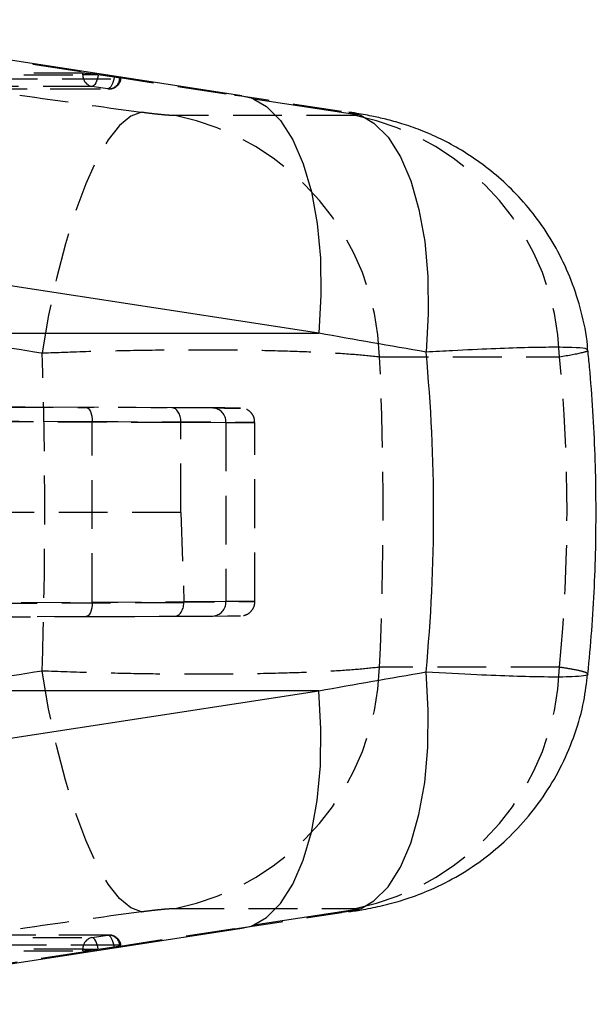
# Model space of a CAD drawing. Extents: x 72 to 515, y 20 to 374.
# Tile 7 of 25: x 265 to 285, y 54 to 89. Entities that reach past the tile are written whole.
import ezdxf

# ---------------------------------------------------------------- set-up
doc = ezdxf.new("R2010")
doc.units = 0
doc.header["$LTSCALE"] = 1.333333
doc.linetypes.add('HIDDEN', pattern=[1.905, 1.27, -0.635])
doc.layers.get('0').update_dxf_attribs({"linetype": 'CONTINUOUS'})

msp = doc.modelspace()

# ---------------------------------------------------------------- linework, layer by layer
at = {"color": 7, "linetype": 'HIDDEN'}
for p, q in [((255.5789, 88.516), (272.6072, 85.9021)), ((267.3523, 86.6604), (260.2292, 86.6543)), ((267.3523, 86.6081), (267.3523, 86.6604)), ((260.2292, 86.602), (267.3523, 86.6081)), ((261.5529, 86.4591), (268.6311, 86.4652)), ((267.8692, 86.6081), (267.3523, 86.6081)), ((268.4366, 86.522), (267.8862, 86.6055)), ((267.6684, 86.2059), (260.5453, 86.1998)), ((261.1405, 86.1163), (268.2187, 86.1224)), ((261.1909, 86.1125), (268.2692, 86.1185)), ((268.2187, 86.1224), (267.6684, 86.2059)), ((272.6072, 85.9021), (272.8661, 85.8824)), ((276.7928, 85.1927), (270.5576, 85.1927)), ((277.6365, 76.8353), (283.8717, 76.8353)), ((270.4406, 75.0681), (167.3604, 75.5179)), ((254.4762, 75.139), (267.4618, 75.082)), ((271.8596, 75.0621), (270.4406, 75.0681)), ((167.4333, 75.0176), (270.7512, 74.5668)), ((267.6822, 74.582), (254.5955, 74.6395)), ((267.6822, 68.3318), (267.6822, 74.582)), ((270.7512, 74.5687), (272.3078, 74.5621)), ((270.7512, 74.5668), (270.7512, 74.5687)), ((270.7512, 71.4411), (270.7512, 74.5668)), ((272.3078, 74.5621), (272.3078, 68.3517)), ((273.3145, 68.3557), (273.3145, 74.5582)), ((270.7512, 71.4411), (167.3239, 71.4569)), ((270.7512, 71.4411), (270.8551, 68.3455)), ((270.855, 68.3126), (167.378, 67.8611)), ((255.0569, 68.2764), (267.6822, 68.3318)), ((272.3078, 68.3517), (270.8551, 68.3455)), ((167.3223, 67.3957), (270.5451, 67.8461)), ((267.4618, 67.8318), (254.9402, 67.7768)), ((270.5451, 67.8461), (271.8596, 67.8517)), ((283.8717, 66.0785), (277.6365, 66.0785)), ((270.5576, 57.7211), (276.7928, 57.7211)), ((272.6072, 57.0117), (255.5789, 54.3978)), ((272.6072, 57.0117), (272.8661, 57.0314)), ((260.5453, 56.714), (267.6684, 56.7079)), ((268.2187, 56.7914), (261.1405, 56.7975)), ((268.2692, 56.7953), (261.1909, 56.8013)), ((267.6684, 56.7079), (268.2187, 56.7914)), ((267.3523, 56.3057), (260.2292, 56.3118)), ((268.6311, 56.4487), (261.5529, 56.4547)), ((267.3523, 56.3057), (267.8692, 56.3057)), ((267.3523, 56.2534), (267.3523, 56.3057)), ((267.8862, 56.3083), (268.4366, 56.3918)), ((260.2292, 56.2595), (267.3523, 56.2534))]:
    msp.add_line(p, q, dxfattribs=at)
at = {"color": 7, "linetype": 'CONTINUOUS'}
for p, q in [((272.8661, 85.8824), (255.8379, 88.4963)), ((276.9991, 85.1913), (273.2834, 85.7628)), ((275.5333, 77.6493), (258.5051, 80.2632)), ((258.6069, 77.6493), (275.5333, 77.6493)), ((258.5051, 62.6506), (275.5333, 65.2645)), ((275.5333, 65.2645), (258.6069, 65.2645)), ((273.2834, 57.151), (276.9991, 57.7225)), ((255.8379, 54.4175), (272.8661, 57.0314))]:
    msp.add_line(p, q, dxfattribs=at)
at = {"color": 7, "linetype": 'HIDDEN', "flags": 128}
for points in [[(267.8862, 86.6055), (267.873, 86.5276), (267.854, 86.4527), (267.8297, 86.3837), (267.8013, 86.3232), (267.7697, 86.2736), (267.7362, 86.2366), (267.702, 86.2138), (267.6684, 86.2059)], [(268.4366, 86.522), (268.4233, 86.444), (268.4043, 86.3691), (268.3801, 86.3002), (268.3516, 86.2397), (268.32, 86.19), (268.2865, 86.1531), (268.2523, 86.1302), (268.2187, 86.1224)], [(268.6311, 86.4652), (268.6586, 86.4663), (268.6707, 86.4695), (268.6669, 86.4748), (268.6475, 86.4819), (268.6131, 86.4906), (268.5652, 86.5004), (268.5055, 86.511), (268.4366, 86.522)], [(269.3839, 85.3071), (269.0144, 85.1771), (268.6285, 84.8553), (268.2347, 84.3487), (267.8414, 83.668), (267.457, 82.828), (267.0898, 81.8468), (266.7476, 80.7453), (266.438, 79.5474), (266.1675, 78.2787), (265.9418, 76.9666)], [(267.4618, 75.082), (267.5052, 75.0722), (267.5467, 75.0437), (267.585, 74.9974), (267.6184, 74.9352), (267.6458, 74.8595), (267.666, 74.7731), (267.6783, 74.6794), (267.6822, 74.582)], [(267.6822, 68.3318), (267.6783, 68.2344), (267.666, 68.1407), (267.6458, 68.0543), (267.6184, 67.9786), (267.585, 67.9164), (267.5467, 67.8701), (267.5052, 67.8416), (267.4618, 67.8318)], [(271.8596, 67.8517), (272.3642, 67.8538), (272.6844, 67.8552), (272.8139, 67.8557), (272.8167, 67.8557)], [(269.3839, 57.6067), (269.0144, 57.7367), (268.6285, 58.0585), (268.2347, 58.5651), (267.8414, 59.2458), (267.457, 60.0858), (267.0898, 61.0671), (266.7476, 62.1685), (266.438, 63.3664), (266.1675, 64.6351), (265.9418, 65.9472)], [(267.8862, 56.3083), (267.873, 56.3862), (267.854, 56.4611), (267.8297, 56.5301), (267.8013, 56.5906), (267.7697, 56.6402), (267.7362, 56.6772), (267.702, 56.7), (267.6684, 56.7079)], [(268.4366, 56.3918), (268.4233, 56.4698), (268.4043, 56.5447), (268.3801, 56.6137), (268.3516, 56.6741), (268.32, 56.7238), (268.2865, 56.7607), (268.2523, 56.7836), (268.2187, 56.7914)], [(268.4366, 56.3918), (268.5055, 56.4028), (268.5652, 56.4134), (268.6131, 56.4233), (268.6475, 56.4319), (268.6669, 56.439), (268.6707, 56.4443), (268.6586, 56.4475), (268.6311, 56.4487)]]:
    msp.add_lwpolyline(points, dxfattribs=at)
at = {"color": 7, "linetype": 'CONTINUOUS', "flags": 128}
for points in [[(272.8661, 85.8824), (273.1811, 85.8027), (273.2837, 85.7626)], [(276.5715, 85.3134), (276.8966, 85.2315), (276.9995, 85.1911)], [(276.5713, 57.6004), (276.8966, 57.6823), (276.9995, 57.7227)], [(272.8661, 57.0314), (273.1811, 57.1111), (273.2837, 57.1512)]]:
    msp.add_lwpolyline(points, dxfattribs=at)
at = {"color": 8, "linetype": 'CONTINUOUS', "flags": 128}
for points in [[(273.2837, 85.7626), (273.7178, 85.507), (274.2054, 85.0214), (274.6332, 84.3565), (274.9918, 83.527), (275.2733, 82.5511), (275.4716, 81.4502), (275.5823, 80.2484), (275.6031, 78.9721), (275.5333, 77.6493)], [(276.9995, 85.1911), (277.4377, 84.9319), (277.9289, 84.4402), (278.3592, 83.7673), (278.7192, 82.9282), (279.0008, 81.9415), (279.1977, 80.8291), (279.3056, 79.6157), (279.3222, 78.3283), (279.2469, 76.9955)], [(276.9995, 57.7227), (277.4377, 57.9819), (277.9289, 58.4736), (278.3592, 59.1465), (278.7192, 59.9856), (279.0008, 60.9723), (279.1977, 62.0847), (279.3056, 63.2981), (279.3222, 64.5855), (279.2469, 65.9183)], [(273.2837, 57.1512), (273.7178, 57.4068), (274.2054, 57.8925), (274.6332, 58.5573), (274.9918, 59.3868), (275.2733, 60.3627), (275.4716, 61.4636), (275.5823, 62.6654), (275.6031, 63.9417), (275.5333, 65.2645)]]:
    msp.add_lwpolyline(points, dxfattribs=at)
at = {"color": 7, "linetype": 'HIDDEN'}
for centre, radius, start, end in [((267.7466, 86.5927), 0.3946, 177.76544, 258.57529), ((267.1843, 81.9891), 4.6695, 81.35421, 81.56591), ((268.2577, 86.4949), 0.3746, 264.02361, 355.44443), ((268.2688, 86.5245), 0.406, 270.04903, 352.35951), ((268.8306, 76.5532), 8.8104, 1.83459, 78.69604), ((275.0659, 76.5533), 8.8104, 1.83446, 78.69617), ((271.8315, 74.586), 0.477, 357.13141, 86.61866), ((271.8315, 68.3278), 0.477, 273.38134, 2.86859), ((268.8306, 66.3606), 8.8104, 281.30396, 358.16541), ((275.0659, 66.3606), 8.8104, 281.30383, 358.16554), ((267.7466, 56.3211), 0.3946, 101.42471, 182.23456), ((268.2577, 56.4189), 0.3746, 4.55557, 95.97639), ((268.2688, 56.3893), 0.406, 7.64049, 89.95097), ((267.1843, 60.9247), 4.6695, 278.43409, 278.64579)]:
    msp.add_arc(centre, radius, start, end, dxfattribs=at)
for centre, major_axis, ratio, start_param, end_param in [((267.7185, 86.6042), (0.406, -0.0507), 0.0590904, 1.1980434, 2.7026572), ((330.8953, 80.5058), (442.0813, -61.8007), 0.0085071, 4.564343, 4.5739849), ((280.7815, 80.5058), (401.8933, -61.7827), 0.0100649, 1.5834508, 1.5926845), ((329.7683, 71.4569), (442.2309, -70.8975), 0.0105196, 4.5595996, 4.5692415), ((235.5404, 71.4569), (0, 71.05), 0.42918, 4.6347644, 4.7900135), ((235.5404, 71.4569), (0, 71.05), 0.5941902, 4.636618, 4.78816), ((194.0199, 71.4569), (90.1104, 0), 0.7884772, 6.2074143, 6.3589563), ((263.1667, 75.1003), (9.65, -0.0421), 0.0000552, 6.2666564, 7.3927069), ((270.4384, 74.5681), (0.0022, 0.5), 0.6255752, 4.716252, 6.2830941), ((263.1667, 75.1003), (9.65, -0.0421), 0.0000552, 5.8340347, 6.2666564), ((263.1645, 74.6003), (10.15, -0.0421), 0.0000525, 5.8340347, 7.3927069), ((263.1645, 68.3136), (10.15, 0.0421), 0.0000525, 5.1736637, 6.732336), ((270.5429, 68.3461), (-0.0022, 0.5), 0.6254791, 3.1416839, 4.6426467), ((270.3023, 68.3451), (0.5486, -0.0783), 0.9000896, 0.0921854, 0.1580647), ((263.1667, 67.8136), (9.65, 0.0421), 0.0000552, 5.1736637, 6.2825291), ((329.7683, 71.4569), (442.2309, 70.8975), 0.0105196, 1.7139438, 1.7235857), ((330.8953, 62.408), (442.0813, 61.8007), 0.0085071, 1.7092004, 1.7188423), ((280.7815, 62.408), (401.8933, 61.7827), 0.0100649, 4.6905008, 4.6997345), ((267.7185, 56.3096), (0.406, 0.0507), 0.0590904, 3.5805281, 5.085142)]:
    msp.add_ellipse(centre, major_axis=major_axis, ratio=ratio, start_param=start_param, end_param=end_param, dxfattribs=at)
at = {"color": 7, "linetype": 'CONTINUOUS'}
for centre, major_axis, ratio, start_param, end_param in [((279.6544, 71.4569), (402.1852, -70.8519), 0.0131837, 1.5741321, 1.5833658), ((194.0199, 71.4569), (85.4872, 0), 0.8311186, 6.2051526, 6.3612181), ((279.6544, 71.4569), (402.1852, 70.8519), 0.0131837, 4.6998195, 4.7090532)]:
    msp.add_ellipse(centre, major_axis=major_axis, ratio=ratio, start_param=start_param, end_param=end_param, dxfattribs=at)
at = {"color": 7, "linetype": 'HIDDEN'}
for points, knots in [([(270.5576, 85.1927), (270.5533, 85.1927), (270.4997, 85.1929), (270.3566, 85.1994), (270.1053, 85.2206), (269.8158, 85.2511), (269.5775, 85.2803), (269.4238, 85.3016), (269.3839, 85.3071)], [0, 0, 0, 0, 0.0210022, 0.2596045, 0.4981567, 0.6582622, 0.9113219, 1, 1, 1, 1]), ([(265.9418, 76.9666), (266.3381, 76.982), (267.305, 77.0197), (268.8887, 77.059), (270.7919, 77.0835), (272.595, 77.0789), (274.2189, 77.0482), (275.5636, 76.9996), (276.7532, 76.9304), (277.3421, 76.867), (277.6365, 76.8353)], [0, 0, 0, 0, 0.0873922, 0.2132497, 0.3391058, 0.4988419, 0.6188024, 0.7387619, 0.8693808, 1, 1, 1, 1]), ([(283.8717, 76.8353), (284.1775, 76.8882), (284.6817, 76.9754), (284.8844, 77.0473), (284.8403, 77.0685), (284.8341, 77.0715)], [0, 0, 0, 0, 0.5691487, 0.9384563, 1, 1, 1, 1]), ([(273.3072, 74.5685), (273.3048, 74.6185), (273.2999, 74.7196), (273.2295, 74.8478), (273.142, 74.9408), (273.0706, 74.9921), (273.0289, 75.0086), (273.0201, 75.0121)], [0, 0, 0, 0, 0.2653821, 0.5362879, 0.7600367, 0.9491721, 1, 1, 1, 1]), ([(272.9153, 67.8681), (272.9486, 67.8763), (273.0315, 67.8965), (273.1528, 67.9761), (273.2573, 68.1059), (273.3142, 68.2428), (273.3082, 68.3287), (273.3064, 68.3557)], [0, 0, 0, 0, 0.1506602, 0.37479, 0.6225548, 0.8813659, 1, 1, 1, 1]), ([(277.6365, 66.0785), (277.371, 66.0495), (276.8368, 65.991), (275.7404, 65.9234), (274.3903, 65.8695), (272.8383, 65.8382), (271.1456, 65.8306), (269.4404, 65.8453), (267.6791, 65.8818), (266.5209, 65.9254), (265.9418, 65.9472)], [0, 0, 0, 0, 0.11908722, 0.23963945, 0.36019162, 0.50113124, 0.62346749, 0.74580316, 0.87290153, 1, 1, 1, 1]), ([(284.8533, 65.8409), (284.8292, 65.8632), (284.7801, 65.9087), (284.4123, 65.9913), (284.0301, 66.053), (283.8717, 66.0785)], [0, 0, 0, 0, 0.3617802, 0.735526, 1, 1, 1, 1]), ([(269.3839, 57.6067), (269.3892, 57.6074), (269.5036, 57.6235), (269.7393, 57.6541), (270.028, 57.6856), (270.2806, 57.7084), (270.4511, 57.7196), (270.5311, 57.7207), (270.5576, 57.7211)], [0, 0, 0, 0, 0.01192893, 0.25644637, 0.50113967, 0.64186939, 0.88125565, 1, 1, 1, 1]), ([(276.7928, 57.7211), (276.8089, 57.7209), (276.8696, 57.7201), (276.9104, 57.7093), (276.8581, 57.6849), (276.7236, 57.6517), (276.5437, 57.6172), (276.3794, 57.5913), (276.3177, 57.5815)], [0, 0, 0, 0, 0.0760425, 0.2869516, 0.4978095, 0.6404233, 0.8648342, 1, 1, 1, 1])]:
    msp.add_open_spline(points, degree=3, knots=knots, dxfattribs=at)
at = {"color": 7, "linetype": 'CONTINUOUS'}
for points, knots in [([(284.8443, 77.0721), (284.8419, 77.1276), (284.8219, 77.5752), (284.6393, 78.3887), (284.3028, 79.4766), (283.8377, 80.4781), (283.2811, 81.3858), (282.6479, 82.1931), (281.9591, 82.8968), (281.2345, 83.496), (280.4958, 83.9916), (279.7682, 84.3861), (279.0741, 84.6886), (278.4373, 84.9095), (277.8685, 85.0661), (277.3235, 85.1858), (276.9112, 85.2619), (276.636, 85.3024), (276.5708, 85.312)], [0, 0, 0, 0, 0.0130934, 0.1055037, 0.1948606, 0.2812703, 0.3647401, 0.4451887, 0.522451, 0.5962773, 0.666321, 0.7317481, 0.7911539, 0.8448724, 0.8914542, 0.9328676, 0.9840892, 1, 1, 1, 1]), ([(284.8507, 65.8411), (284.8983, 66.3416), (285.0421, 67.8541), (285.1522, 70.389), (285.1279, 73.4386), (284.9929, 75.6667), (284.8724, 76.8754), (284.8526, 77.0733)], [0, 0, 0, 0, 0.1340835, 0.4052072, 0.6760187, 0.9469351, 1, 1, 1, 1]), ([(276.5715, 57.6026), (276.7414, 57.629), (277.1398, 57.6908), (277.7455, 57.8156), (278.5013, 58.019), (279.3593, 58.3331), (280.2802, 58.7866), (281.168, 59.3632), (281.9825, 60.0347), (282.7255, 60.8044), (283.4005, 61.698), (283.9749, 62.6927), (284.4215, 63.769), (284.725, 64.8264), (284.8058, 65.5294), (284.8418, 65.8425)], [0, 0, 0, 0, 0.0423318, 0.0992581, 0.1587249, 0.229743, 0.3153347, 0.4002879, 0.4787047, 0.5636335, 0.6517671, 0.7419701, 0.8334804, 0.9258258, 1, 1, 1, 1])]:
    msp.add_open_spline(points, degree=3, knots=knots, dxfattribs=at)
at = {"color": 8, "linetype": 'CONTINUOUS'}
for points, knots in [([(284.8341, 77.0715), (284.8216, 77.0881), (284.7916, 77.1279), (284.3682, 77.1591), (283.6447, 77.1679), (282.7017, 77.1523), (281.5351, 77.1121), (280.3609, 77.0581), (279.5562, 77.0129), (279.2469, 76.9955)], [0, 0, 0, 0, 0.12465545, 0.29892726, 0.45133674, 0.60374688, 0.75474694, 0.90574716, 1, 1, 1, 1]), ([(279.2469, 65.9183), (279.8526, 65.8853), (280.9587, 65.825), (282.3151, 65.773), (283.4683, 65.7457), (284.2951, 65.7501), (284.7329, 65.7862), (284.8977, 65.8163), (284.8535, 65.8408), (284.8533, 65.8409)], [0, 0, 0, 0, 0.1870433, 0.3415605, 0.5008089, 0.7008814, 0.8480284, 0.9992447, 1, 1, 1, 1])]:
    msp.add_open_spline(points, degree=3, knots=knots, dxfattribs=at)

doc.saveas('drawing.dxf')
